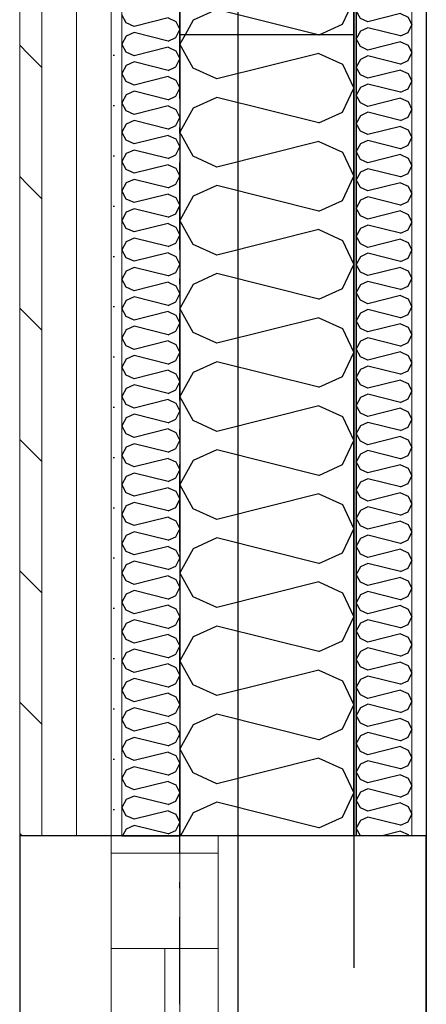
# Model space of a CAD drawing. Header units: millimetres. Extents: x -117798 to 93698, y -182207 to 252400.
# Tile 222 of 222: x -75356 to -75006, y -5797 to -4949. Entities that reach past the tile are written whole.
import ezdxf
from ezdxf.enums import TextEntityAlignment as Align

# ---------------------------------------------------------------- set-up
doc = ezdxf.new("R2010")
doc.units = ezdxf.units.MM
doc.header["$LTSCALE"] = 0.5
doc.header["$MEASUREMENT"] = 0
for name, pattern in [('Akselinje', [1500, 1000, -200, 100, -200]), ('Over snittplan', [260, 150, -50, 10, -50]), ('PLINE', [0])]:
    doc.linetypes.add(name, pattern=pattern)
for name, color, linetype in [('232- Ikke-bærende yttervegger', 7, 'Continuous'), ('232- Ikke-bærende yttervegger (Skravur)', 7, 'Continuous'), ('232- Ikke-bærende yttervegger (Skravur)(Nye konstruksjoner)', 7, 'Continuous'), ('232- Ikke-bærende yttervegger(Nye konstruksjoner)', 7, 'Continuous'), ('235- Utvendig kledning og overflate (Skravur)(Nye konstruksjoner)', 7, 'Continuous'), ('244- Vinduer_ dører_ foldevegger(Nye konstruksjoner)', 7, 'Continuous'), ('251- Frittbærende dekker', 7, 'Continuous'), ('261- Primærkonstruksjon (tak)', 7, 'Continuous'), ('82-- Modullinjer', 7, 'Continuous'), ('862- M___Nettoareal(Nye konstruksjoner)', 7, 'Continuous'), ('862- M___Nettoareal(Polylinje)(Nye konstruksjoner)', 7, 'Continuous'), ('862- M___Nettoareal(Tekst)(Nye konstruksjoner)', 7, 'Continuous')]:
    doc.layers.add(name, color=color, linetype=linetype)
for name, color, linetype, lineweight in [('234- Vinduer_ dører_ porter(Nye konstruksjoner)', 7, 'Continuous', 0), ('235- Utvendig kledning og overflate(Nye konstruksjoner)', 7, 'Continuous', 0), ('236- Innvendig kledning og overflate(Nye konstruksjoner)', 7, 'Continuous', 0)]:
    doc.layers.add(name, color=color, linetype=linetype, lineweight=lineweight)
doc.styles.add('GENERATED_STYLE_1', font='arial.ttf')
doc.styles.add('GENERATED_STYLE_4', font='arial.ttf')

# ---------------------------------------------------------------- blocks, each defined once
blk = doc.blocks.new('Ass. rektor_A-206_7', base_point=(-72363.5, -6335.76))
at = {"layer": '862- M___Nettoareal(Polylinje)(Nye konstruksjoner)', "linetype": 'PLINE', "flags": 128}
blk.add_lwpolyline([(-75005.66, -4916.93), (-75005.66, -7921.93), (-70943.16, -7921.93), (-70943.16, -4891.93), (-74818.16, -4891.93), (-74818.16, -4916.93)], close=True, dxfattribs=at)
at = {"layer": '862- M___Nettoareal(Tekst)(Nye konstruksjoner)', "style": 'GENERATED_STYLE_1'}
for tag, height, p in [('DUMMY_862', 150, (-71387.74, -5657.78)), ('ROOM_NAME', 150, (-71387.74, -6675.14)), ('DUMMY_861', 100, (-71544.88, -6274.89)), ('ROOM_NUMBER', 100, (-71544.88, -6663.71)), ('DUMMY_863', 100, (-71152.02, -6640.85))]:
    blk.add_attdef(tag, text='', height=height, rotation=90, dxfattribs=at).set_placement(p, align=Align.TOP_LEFT)
blk = doc.blocks.new('*X165')
at = {"layer": '232- Ikke-bærende yttervegger (Skravur)', "linetype": 'PLINE'}
for p, q in [((-75186.28, -4924.16), (-75202.17, -4916.93)), ((-75157.34, -4916.93), (-75186.28, -4924.16)), ((-75075.36, -4916.93), (-75068.16, -4932.13)), ((-75077.97, -4952.86), (-75068.16, -4932.13)), ((-75186.28, -4940.1), (-75206.6, -4949.35)), ((-75098.98, -4961.93), (-75186.28, -4940.1)), ((-75206.6, -4949.35), (-75213.61, -4961.93)), ((-75097.9, -4961.93), (-75077.97, -4952.86))]:
    blk.add_line(p, q, dxfattribs=at)
blk = doc.blocks.new('*X279')
at = {"layer": '235- Utvendig kledning og overflate (Skravur)(Nye konstruksjoner)', "linetype": 'PLINE'}
for p, q in [((-75264.3, -4951.69), (-75268.16, -4944.78)), ((-75257.53, -4954.77), (-75264.3, -4951.69)), ((-75228.2, -4947.44), (-75257.53, -4954.77)), ((-75228.2, -4947.44), (-75221.43, -4950.52)), ((-75221.43, -4950.52), (-75218.16, -4957.43)), ((-75257.53, -4960.08), (-75264.3, -4963.17)), ((-75228.2, -4967.42), (-75257.53, -4960.08)), ((-75221.43, -4964.33), (-75218.16, -4957.43)), ((-75264.3, -4963.17), (-75268.16, -4970.07)), ((-75228.2, -4967.42), (-75221.43, -4964.33)), ((-75264.3, -4976.98), (-75268.16, -4970.07)), ((-75257.53, -4980.06), (-75264.3, -4976.98)), ((-75228.2, -4972.73), (-75257.53, -4980.06)), ((-75228.2, -4972.73), (-75221.43, -4975.81)), ((-75221.43, -4975.81), (-75218.16, -4982.72)), ((-75257.53, -4985.38), (-75264.3, -4988.46)), ((-75228.2, -4992.71), (-75257.53, -4985.38)), ((-75221.43, -4989.63), (-75218.16, -4982.72)), ((-75264.3, -4988.46), (-75268.16, -4995.37)), ((-75228.2, -4992.71), (-75221.43, -4989.63)), ((-75264.3, -5002.27), (-75268.16, -4995.37)), ((-75257.53, -5005.36), (-75264.3, -5002.27)), ((-75228.2, -4998.02), (-75257.53, -5005.36)), ((-75228.2, -4998.02), (-75221.43, -5001.11)), ((-75221.43, -5001.11), (-75218.16, -5008.01)), ((-75257.53, -5010.67), (-75264.3, -5013.75)), ((-75228.2, -5018), (-75257.53, -5010.67)), ((-75221.43, -5014.92), (-75218.16, -5008.01)), ((-75264.3, -5013.75), (-75268.16, -5020.66)), ((-75228.2, -5018), (-75221.43, -5014.92)), ((-75264.3, -5027.57), (-75268.16, -5020.66)), ((-75257.53, -5030.65), (-75264.3, -5027.57)), ((-75228.2, -5023.32), (-75257.53, -5030.65)), ((-75228.2, -5023.32), (-75221.43, -5026.4)), ((-75221.43, -5026.4), (-75218.16, -5033.31)), ((-75257.53, -5035.96), (-75264.3, -5039.04)), ((-75228.2, -5043.29), (-75257.53, -5035.96)), ((-75221.43, -5040.21), (-75218.16, -5033.31)), ((-75264.3, -5039.04), (-75268.16, -5045.95)), ((-75264.3, -5052.86), (-75268.16, -5045.95)), ((-75228.2, -5043.29), (-75221.43, -5040.21)), ((-75257.53, -5055.94), (-75264.3, -5052.86)), ((-75228.2, -5048.61), (-75257.53, -5055.94)), ((-75228.2, -5048.61), (-75221.43, -5051.69)), ((-75221.43, -5051.69), (-75218.16, -5058.6)), ((-75257.53, -5061.26), (-75264.3, -5064.34)), ((-75228.2, -5068.59), (-75257.53, -5061.26)), ((-75221.43, -5065.51), (-75218.16, -5058.6)), ((-75264.3, -5064.34), (-75268.16, -5071.24)), ((-75264.3, -5078.15), (-75268.16, -5071.24)), ((-75228.2, -5068.59), (-75221.43, -5065.51)), ((-75257.53, -5081.23), (-75264.3, -5078.15)), ((-75228.2, -5073.9), (-75257.53, -5081.23)), ((-75228.2, -5073.9), (-75221.43, -5076.98)), ((-75221.43, -5076.98), (-75218.16, -5083.89)), ((-75257.53, -5086.55), (-75264.3, -5089.63)), ((-75228.2, -5093.88), (-75257.53, -5086.55)), ((-75221.43, -5090.8), (-75218.16, -5083.89)), ((-75264.3, -5089.63), (-75268.16, -5096.54)), ((-75264.3, -5103.45), (-75268.16, -5096.54)), ((-75228.2, -5093.88), (-75221.43, -5090.8)), ((-75257.53, -5106.53), (-75264.3, -5103.45)), ((-75228.2, -5099.19), (-75257.53, -5106.53)), ((-75228.2, -5099.19), (-75221.43, -5102.28)), ((-75221.43, -5102.28), (-75218.16, -5109.18)), ((-75257.53, -5111.84), (-75264.3, -5114.92)), ((-75228.2, -5119.17), (-75257.53, -5111.84)), ((-75221.43, -5116.09), (-75218.16, -5109.18)), ((-75264.3, -5114.92), (-75268.16, -5121.83)), ((-75264.3, -5128.74), (-75268.16, -5121.83)), ((-75228.2, -5119.17), (-75221.43, -5116.09)), ((-75257.53, -5131.82), (-75264.3, -5128.74)), ((-75228.2, -5124.49), (-75257.53, -5131.82)), ((-75228.2, -5124.49), (-75221.43, -5127.57)), ((-75221.43, -5127.57), (-75218.16, -5134.48)), ((-75257.53, -5137.13), (-75264.3, -5140.22)), ((-75228.2, -5144.47), (-75257.53, -5137.13)), ((-75221.43, -5141.38), (-75218.16, -5134.48)), ((-75264.3, -5140.22), (-75268.16, -5147.12)), ((-75264.3, -5154.03), (-75268.16, -5147.12)), ((-75228.2, -5144.47), (-75221.43, -5141.38)), ((-75257.53, -5157.11), (-75264.3, -5154.03)), ((-75228.2, -5149.78), (-75257.53, -5157.11)), ((-75228.2, -5149.78), (-75221.43, -5152.86)), ((-75221.43, -5152.86), (-75218.16, -5159.77)), ((-75257.53, -5162.43), (-75264.3, -5165.51)), ((-75228.2, -5169.76), (-75257.53, -5162.43)), ((-75221.43, -5166.68), (-75218.16, -5159.77)), ((-75264.3, -5165.51), (-75268.16, -5172.42)), ((-75264.3, -5179.32), (-75268.16, -5172.42)), ((-75228.2, -5169.76), (-75221.43, -5166.68)), ((-75257.53, -5182.41), (-75264.3, -5179.32)), ((-75228.2, -5175.07), (-75257.53, -5182.41)), ((-75228.2, -5175.07), (-75221.43, -5178.16)), ((-75221.43, -5178.16), (-75218.16, -5185.06)), ((-75257.53, -5187.72), (-75264.3, -5190.8)), ((-75228.2, -5195.05), (-75257.53, -5187.72)), ((-75221.43, -5191.97), (-75218.16, -5185.06)), ((-75264.3, -5190.8), (-75268.16, -5197.71)), ((-75264.3, -5204.62), (-75268.16, -5197.71)), ((-75228.2, -5195.05), (-75221.43, -5191.97)), ((-75257.53, -5207.7), (-75264.3, -5204.62)), ((-75228.2, -5200.37), (-75257.53, -5207.7)), ((-75228.2, -5200.37), (-75221.43, -5203.45)), ((-75221.43, -5203.45), (-75218.16, -5210.36)), ((-75257.53, -5213.01), (-75264.3, -5216.1)), ((-75228.2, -5220.35), (-75257.53, -5213.01)), ((-75221.43, -5217.26), (-75218.16, -5210.36)), ((-75264.3, -5216.1), (-75268.16, -5223)), ((-75264.3, -5229.91), (-75268.16, -5223)), ((-75228.2, -5220.35), (-75221.43, -5217.26)), ((-75257.53, -5232.99), (-75264.3, -5229.91)), ((-75228.2, -5225.66), (-75257.53, -5232.99)), ((-75228.2, -5225.66), (-75221.43, -5228.74)), ((-75221.43, -5228.74), (-75218.16, -5235.65)), ((-75257.53, -5238.31), (-75264.3, -5241.39)), ((-75228.2, -5245.64), (-75257.53, -5238.31)), ((-75221.43, -5242.56), (-75218.16, -5235.65)), ((-75264.3, -5241.39), (-75268.16, -5248.3)), ((-75264.3, -5255.2), (-75268.16, -5248.3)), ((-75228.2, -5245.64), (-75221.43, -5242.56)), ((-75257.53, -5258.29), (-75264.3, -5255.2)), ((-75228.2, -5250.95), (-75257.53, -5258.29)), ((-75228.2, -5250.95), (-75221.43, -5254.04)), ((-75221.43, -5254.04), (-75218.16, -5260.94)), ((-75257.53, -5263.6), (-75264.3, -5266.68)), ((-75228.2, -5270.93), (-75257.53, -5263.6)), ((-75221.43, -5267.85), (-75218.16, -5260.94)), ((-75264.3, -5266.68), (-75268.16, -5273.59)), ((-75264.3, -5280.5), (-75268.16, -5273.59)), ((-75228.2, -5270.93), (-75221.43, -5267.85)), ((-75257.53, -5283.58), (-75264.3, -5280.5)), ((-75228.2, -5276.25), (-75257.53, -5283.58)), ((-75228.2, -5276.25), (-75221.43, -5279.33)), ((-75221.43, -5279.33), (-75218.16, -5286.24)), ((-75257.53, -5288.89), (-75264.3, -5291.97)), ((-75228.2, -5296.22), (-75257.53, -5288.89)), ((-75221.43, -5293.14), (-75218.16, -5286.24)), ((-75264.3, -5291.97), (-75268.16, -5298.88)), ((-75264.3, -5305.79), (-75268.16, -5298.88)), ((-75228.2, -5296.22), (-75221.43, -5293.14)), ((-75257.53, -5308.87), (-75264.3, -5305.79)), ((-75228.2, -5301.54), (-75257.53, -5308.87)), ((-75228.2, -5301.54), (-75221.43, -5304.62)), ((-75221.43, -5304.62), (-75218.16, -5311.53)), ((-75264.3, -5317.27), (-75268.16, -5324.17)), ((-75257.53, -5314.19), (-75264.3, -5317.27)), ((-75228.2, -5321.52), (-75257.53, -5314.19)), ((-75221.43, -5318.44), (-75218.16, -5311.53)), ((-75264.3, -5331.08), (-75268.16, -5324.17)), ((-75228.2, -5321.52), (-75221.43, -5318.44)), ((-75257.53, -5334.16), (-75264.3, -5331.08)), ((-75228.2, -5326.83), (-75257.53, -5334.16)), ((-75228.2, -5326.83), (-75221.43, -5329.91)), ((-75221.43, -5329.91), (-75218.16, -5336.82)), ((-75264.3, -5342.56), (-75268.16, -5349.47)), ((-75257.53, -5339.48), (-75264.3, -5342.56)), ((-75228.2, -5346.81), (-75257.53, -5339.48)), ((-75221.43, -5343.73), (-75218.16, -5336.82)), ((-75264.3, -5356.38), (-75268.16, -5349.47)), ((-75228.2, -5346.81), (-75221.43, -5343.73)), ((-75257.53, -5359.46), (-75264.3, -5356.38)), ((-75228.2, -5352.12), (-75257.53, -5359.46)), ((-75228.2, -5352.12), (-75221.43, -5355.21)), ((-75221.43, -5355.21), (-75218.16, -5362.11)), ((-75264.3, -5367.85), (-75268.16, -5374.76)), ((-75257.53, -5364.77), (-75264.3, -5367.85)), ((-75228.2, -5372.1), (-75257.53, -5364.77)), ((-75221.43, -5369.02), (-75218.16, -5362.11)), ((-75264.3, -5381.67), (-75268.16, -5374.76)), ((-75228.2, -5372.1), (-75221.43, -5369.02)), ((-75257.53, -5384.75), (-75264.3, -5381.67)), ((-75228.2, -5377.42), (-75257.53, -5384.75)), ((-75228.2, -5377.42), (-75221.43, -5380.5)), ((-75221.43, -5380.5), (-75218.16, -5387.41)), ((-75264.3, -5393.15), (-75268.16, -5400.05)), ((-75257.53, -5390.06), (-75264.3, -5393.15)), ((-75228.2, -5397.4), (-75257.53, -5390.06)), ((-75221.43, -5394.31), (-75218.16, -5387.41)), ((-75264.3, -5406.96), (-75268.16, -5400.05)), ((-75228.2, -5397.4), (-75221.43, -5394.31)), ((-75257.53, -5410.04), (-75264.3, -5406.96)), ((-75228.2, -5402.71), (-75257.53, -5410.04)), ((-75228.2, -5402.71), (-75221.43, -5405.79)), ((-75221.43, -5405.79), (-75218.16, -5412.7)), ((-75264.3, -5418.44), (-75268.16, -5425.35)), ((-75257.53, -5415.36), (-75264.3, -5418.44)), ((-75228.2, -5422.69), (-75257.53, -5415.36)), ((-75221.43, -5419.61), (-75218.16, -5412.7)), ((-75264.3, -5432.25), (-75268.16, -5425.35)), ((-75228.2, -5422.69), (-75221.43, -5419.61)), ((-75257.53, -5435.34), (-75264.3, -5432.25)), ((-75228.2, -5428), (-75257.53, -5435.34)), ((-75228.2, -5428), (-75221.43, -5431.09)), ((-75221.43, -5431.09), (-75218.16, -5437.99)), ((-75264.3, -5443.73), (-75268.16, -5450.64)), ((-75257.53, -5440.65), (-75264.3, -5443.73)), ((-75228.2, -5447.98), (-75257.53, -5440.65)), ((-75221.43, -5444.9), (-75218.16, -5437.99)), ((-75264.3, -5457.55), (-75268.16, -5450.64)), ((-75228.2, -5447.98), (-75221.43, -5444.9)), ((-75257.53, -5460.63), (-75264.3, -5457.55)), ((-75228.2, -5453.3), (-75257.53, -5460.63)), ((-75228.2, -5453.3), (-75221.43, -5456.38)), ((-75221.43, -5456.38), (-75218.16, -5463.29)), ((-75264.3, -5469.03), (-75268.16, -5475.93)), ((-75257.53, -5465.94), (-75264.3, -5469.03)), ((-75228.2, -5473.28), (-75257.53, -5465.94)), ((-75221.43, -5470.19), (-75218.16, -5463.29)), ((-75264.3, -5482.84), (-75268.16, -5475.93)), ((-75228.2, -5473.28), (-75221.43, -5470.19)), ((-75257.53, -5485.92), (-75264.3, -5482.84)), ((-75228.2, -5478.59), (-75257.53, -5485.92)), ((-75228.2, -5478.59), (-75221.43, -5481.67)), ((-75221.43, -5481.67), (-75218.16, -5488.58)), ((-75264.3, -5494.32), (-75268.16, -5501.23)), ((-75257.53, -5491.24), (-75264.3, -5494.32)), ((-75228.2, -5498.57), (-75257.53, -5491.24)), ((-75221.43, -5495.49), (-75218.16, -5488.58)), ((-75264.3, -5508.13), (-75268.16, -5501.23)), ((-75228.2, -5503.88), (-75257.53, -5511.22)), ((-75228.2, -5498.57), (-75221.43, -5495.49)), ((-75228.2, -5503.88), (-75221.43, -5506.97)), ((-75257.53, -5511.22), (-75264.3, -5508.13)), ((-75221.43, -5506.97), (-75218.16, -5513.87)), ((-75264.3, -5519.61), (-75268.16, -5526.52)), ((-75257.53, -5516.53), (-75264.3, -5519.61)), ((-75228.2, -5523.86), (-75257.53, -5516.53)), ((-75228.2, -5523.86), (-75221.43, -5520.78)), ((-75221.43, -5520.78), (-75218.16, -5513.87)), ((-75264.3, -5533.43), (-75268.16, -5526.52)), ((-75228.2, -5529.18), (-75257.53, -5536.51)), ((-75228.2, -5529.18), (-75221.43, -5532.26)), ((-75257.53, -5536.51), (-75264.3, -5533.43)), ((-75221.43, -5532.26), (-75218.16, -5539.17)), ((-75264.3, -5544.9), (-75268.16, -5551.81)), ((-75257.53, -5541.82), (-75264.3, -5544.9)), ((-75228.2, -5549.15), (-75257.53, -5541.82)), ((-75228.2, -5549.15), (-75221.43, -5546.07)), ((-75221.43, -5546.07), (-75218.16, -5539.17)), ((-75264.3, -5558.72), (-75268.16, -5551.81)), ((-75228.2, -5554.47), (-75257.53, -5561.8)), ((-75228.2, -5554.47), (-75221.43, -5557.55)), ((-75257.53, -5561.8), (-75264.3, -5558.72)), ((-75221.43, -5557.55), (-75218.16, -5564.46)), ((-75264.3, -5570.2), (-75268.16, -5577.1)), ((-75257.53, -5567.12), (-75264.3, -5570.2)), ((-75228.2, -5574.45), (-75257.53, -5567.12)), ((-75228.2, -5574.45), (-75221.43, -5571.37)), ((-75221.43, -5571.37), (-75218.16, -5564.46)), ((-75264.3, -5584.01), (-75268.16, -5577.1)), ((-75228.2, -5579.76), (-75257.53, -5587.09)), ((-75228.2, -5579.76), (-75221.43, -5582.84)), ((-75257.53, -5587.09), (-75264.3, -5584.01)), ((-75221.43, -5582.84), (-75218.16, -5589.75)), ((-75264.3, -5595.49), (-75268.16, -5602.4)), ((-75257.53, -5592.41), (-75264.3, -5595.49)), ((-75228.2, -5599.74), (-75257.53, -5592.41)), ((-75228.2, -5599.74), (-75221.43, -5596.66)), ((-75221.43, -5596.66), (-75218.16, -5589.75)), ((-75264.3, -5609.3), (-75268.16, -5602.4)), ((-75228.2, -5605.05), (-75257.53, -5612.39)), ((-75228.2, -5605.05), (-75221.43, -5608.14)), ((-75257.53, -5612.39), (-75264.3, -5609.3)), ((-75221.43, -5608.14), (-75218.16, -5615.04)), ((-75264.3, -5620.78), (-75268.16, -5627.69)), ((-75257.53, -5617.7), (-75264.3, -5620.78)), ((-75228.2, -5625.03), (-75257.53, -5617.7)), ((-75228.2, -5625.03), (-75221.43, -5621.95)), ((-75221.43, -5621.95), (-75218.16, -5615.04)), ((-75264.3, -5634.6), (-75268.16, -5627.69)), ((-75228.2, -5630.35), (-75257.53, -5637.68)), ((-75228.2, -5630.35), (-75221.43, -5633.43)), ((-75257.53, -5637.68), (-75264.3, -5634.6)), ((-75221.43, -5633.43), (-75218.16, -5640.34)), ((-75264.3, -5646.08), (-75267.57, -5651.93)), ((-75257.53, -5642.99), (-75264.3, -5646.08)), ((-75228.2, -5650.33), (-75257.53, -5642.99)), ((-75228.2, -5650.33), (-75221.43, -5647.24)), ((-75221.43, -5647.24), (-75218.16, -5640.34))]:
    blk.add_line(p, q, dxfattribs=at)
blk = doc.blocks.new('Vindu to-fags[22]')
at = {"layer": '234- Vinduer_ dører_ porter(Nye konstruksjoner)', "linetype": 'PLINE'}
for p, q in [((-75356.16, -7171.93), (-75356.16, -5651.93)), ((-75277.16, -5666.93), (-75277.16, -5651.93)), ((-75218.16, -7171.93), (-75218.16, -5651.93)), ((-75185.16, -5651.93), (-75185.16, -5666.93)), ((-75277.16, -5748.93), (-75277.16, -5666.93)), ((-75185.16, -5666.93), (-75277.16, -5666.93)), ((-75185.16, -5666.93), (-75185.16, -5748.93)), ((-75185.16, -5748.93), (-75277.16, -5748.93)), ((-75277.16, -6202.93), (-75277.16, -5748.93)), ((-75231.16, -6202.93), (-75231.16, -5748.93)), ((-75185.16, -5748.93), (-75185.16, -6202.93))]:
    blk.add_line(p, q, dxfattribs=at)
at = {"layer": '235- Utvendig kledning og overflate(Nye konstruksjoner)', "linetype": 'PLINE'}
for p, q in [((-75356.16, -5651.93), (-75356.16, -5644.93)), ((-75356.16, -5651.93), (-75356.16, -5644.93)), ((-75356.16, -5651.93), (-75337.16, -5651.93)), ((-75356.16, -5651.93), (-75337.16, -5651.93)), ((-75356.16, -5651.93), (-75337.16, -5651.93)), ((-75337.16, -5651.93), (-75307.16, -5651.93)), ((-75337.16, -5651.93), (-75307.16, -5651.93)), ((-75337.16, -5651.93), (-75307.16, -5651.93)), ((-75307.16, -5651.93), (-75277.16, -5651.93)), ((-75307.16, -5651.93), (-75277.16, -5651.93)), ((-75307.16, -5651.93), (-75277.16, -5651.93)), ((-75277.16, -5651.93), (-75268.16, -5651.93)), ((-75277.16, -5651.93), (-75268.16, -5651.93))]:
    blk.add_line(p, q, dxfattribs=at)
at = {"layer": '244- Vinduer_ dører_ foldevegger(Nye konstruksjoner)', "linetype": 'PLINE'}
blk.add_line((-75268.16, -5651.93), (-75218.16, -5651.93), dxfattribs=at)
blk.add_line((-75268.16, -5651.93), (-75218.16, -5651.93), dxfattribs=at)
blk = doc.blocks.new('*X476')
at = {"layer": '232- Ikke-bærende yttervegger (Skravur)(Nye konstruksjoner)', "linetype": 'PLINE'}
for p, q in [((-75066.14, -4916.93), (-75066.16, -4916.96)), ((-75062.46, -4923.59), (-75066.16, -4916.96)), ((-75055.96, -4926.55), (-75062.46, -4923.59)), ((-75027.8, -4919.51), (-75055.96, -4926.55)), ((-75027.8, -4919.51), (-75021.3, -4922.47)), ((-75021.3, -4922.47), (-75018.16, -4929.1)), ((-75062.46, -4934.61), (-75066.16, -4941.24)), ((-75055.96, -4931.65), (-75062.46, -4934.61)), ((-75027.8, -4938.69), (-75055.96, -4931.65)), ((-75021.3, -4935.73), (-75018.16, -4929.1)), ((-75062.46, -4947.87), (-75066.16, -4941.24)), ((-75027.8, -4943.79), (-75055.96, -4950.83)), ((-75027.8, -4938.69), (-75021.3, -4935.73)), ((-75027.8, -4943.79), (-75021.3, -4946.75)), ((-75055.96, -4950.83), (-75062.46, -4947.87)), ((-75021.3, -4946.75), (-75018.16, -4953.38)), ((-75062.46, -4958.89), (-75066.16, -4965.52)), ((-75055.96, -4955.93), (-75062.46, -4958.89)), ((-75027.8, -4962.97), (-75055.96, -4955.93)), ((-75027.8, -4962.97), (-75021.3, -4960.01)), ((-75021.3, -4960.01), (-75018.16, -4953.38)), ((-75062.46, -4972.15), (-75066.16, -4965.52)), ((-75027.8, -4968.07), (-75055.96, -4975.11)), ((-75027.8, -4968.07), (-75021.3, -4971.03)), ((-75055.96, -4975.11), (-75062.46, -4972.15)), ((-75021.3, -4971.03), (-75018.16, -4977.66)), ((-75021.3, -4984.29), (-75018.16, -4977.66)), ((-75062.46, -4983.17), (-75066.16, -4989.8)), ((-75055.96, -4980.21), (-75062.46, -4983.17)), ((-75027.8, -4987.25), (-75055.96, -4980.21)), ((-75027.8, -4987.25), (-75021.3, -4984.29)), ((-75062.46, -4996.43), (-75066.16, -4989.8)), ((-75027.8, -4992.35), (-75055.96, -4999.39)), ((-75027.8, -4992.35), (-75021.3, -4995.31)), ((-75055.96, -4999.39), (-75062.46, -4996.43)), ((-75021.3, -4995.31), (-75018.16, -5001.94)), ((-75021.3, -5008.57), (-75018.16, -5001.94)), ((-75062.46, -5007.45), (-75066.16, -5014.08)), ((-75055.96, -5004.49), (-75062.46, -5007.45)), ((-75027.8, -5011.53), (-75055.96, -5004.49)), ((-75027.8, -5011.53), (-75021.3, -5008.57)), ((-75062.46, -5020.71), (-75066.16, -5014.08)), ((-75027.8, -5016.63), (-75055.96, -5023.67)), ((-75027.8, -5016.63), (-75021.3, -5019.59)), ((-75021.3, -5019.59), (-75018.16, -5026.22)), ((-75055.96, -5023.67), (-75062.46, -5020.71)), ((-75055.96, -5028.77), (-75062.46, -5031.73)), ((-75027.8, -5035.81), (-75055.96, -5028.77)), ((-75021.3, -5032.85), (-75018.16, -5026.22)), ((-75062.46, -5031.73), (-75066.16, -5038.36)), ((-75027.8, -5035.81), (-75021.3, -5032.85)), ((-75062.46, -5044.99), (-75066.16, -5038.36)), ((-75055.96, -5047.95), (-75062.46, -5044.99)), ((-75027.8, -5040.91), (-75055.96, -5047.95)), ((-75027.8, -5040.91), (-75021.3, -5043.87)), ((-75021.3, -5043.87), (-75018.16, -5050.5)), ((-75055.96, -5053.06), (-75062.46, -5056.01)), ((-75027.8, -5060.09), (-75055.96, -5053.06)), ((-75021.3, -5057.14), (-75018.16, -5050.5)), ((-75062.46, -5056.01), (-75066.16, -5062.65)), ((-75062.46, -5069.28), (-75066.16, -5062.65)), ((-75027.8, -5060.09), (-75021.3, -5057.14)), ((-75055.96, -5072.24), (-75062.46, -5069.28)), ((-75027.8, -5065.2), (-75055.96, -5072.24)), ((-75027.8, -5065.2), (-75021.3, -5068.15)), ((-75021.3, -5068.15), (-75018.16, -5074.79)), ((-75055.96, -5077.34), (-75062.46, -5080.3)), ((-75027.8, -5084.38), (-75055.96, -5077.34)), ((-75021.3, -5081.42), (-75018.16, -5074.79)), ((-75062.46, -5080.3), (-75066.16, -5086.93)), ((-75062.46, -5093.56), (-75066.16, -5086.93)), ((-75027.8, -5084.38), (-75021.3, -5081.42)), ((-75055.96, -5096.52), (-75062.46, -5093.56)), ((-75027.8, -5089.48), (-75055.96, -5096.52)), ((-75027.8, -5089.48), (-75021.3, -5092.44)), ((-75021.3, -5092.44), (-75018.16, -5099.07)), ((-75062.46, -5104.58), (-75066.16, -5111.21)), ((-75055.96, -5101.62), (-75062.46, -5104.58)), ((-75027.8, -5108.66), (-75055.96, -5101.62)), ((-75021.3, -5105.7), (-75018.16, -5099.07)), ((-75062.46, -5117.84), (-75066.16, -5111.21)), ((-75027.8, -5113.76), (-75055.96, -5120.8)), ((-75027.8, -5108.66), (-75021.3, -5105.7)), ((-75027.8, -5113.76), (-75021.3, -5116.72)), ((-75055.96, -5120.8), (-75062.46, -5117.84)), ((-75021.3, -5116.72), (-75018.16, -5123.35)), ((-75062.46, -5128.86), (-75066.16, -5135.49)), ((-75055.96, -5125.9), (-75062.46, -5128.86)), ((-75027.8, -5132.94), (-75055.96, -5125.9)), ((-75027.8, -5132.94), (-75021.3, -5129.98)), ((-75021.3, -5129.98), (-75018.16, -5123.35)), ((-75062.46, -5142.12), (-75066.16, -5135.49)), ((-75027.8, -5138.04), (-75055.96, -5145.08)), ((-75027.8, -5138.04), (-75021.3, -5141)), ((-75055.96, -5145.08), (-75062.46, -5142.12)), ((-75021.3, -5141), (-75018.16, -5147.63)), ((-75021.3, -5154.26), (-75018.16, -5147.63)), ((-75062.46, -5153.14), (-75066.16, -5159.77)), ((-75055.96, -5150.18), (-75062.46, -5153.14)), ((-75027.8, -5157.22), (-75055.96, -5150.18)), ((-75027.8, -5157.22), (-75021.3, -5154.26)), ((-75062.46, -5166.4), (-75066.16, -5159.77)), ((-75027.8, -5162.32), (-75055.96, -5169.36)), ((-75027.8, -5162.32), (-75021.3, -5165.28)), ((-75055.96, -5169.36), (-75062.46, -5166.4)), ((-75021.3, -5165.28), (-75018.16, -5171.91)), ((-75021.3, -5178.54), (-75018.16, -5171.91)), ((-75062.46, -5177.42), (-75066.16, -5184.05)), ((-75055.96, -5174.46), (-75062.46, -5177.42)), ((-75027.8, -5181.5), (-75055.96, -5174.46)), ((-75027.8, -5181.5), (-75021.3, -5178.54)), ((-75062.46, -5190.68), (-75066.16, -5184.05)), ((-75027.8, -5186.6), (-75055.96, -5193.64)), ((-75027.8, -5186.6), (-75021.3, -5189.56)), ((-75021.3, -5189.56), (-75018.16, -5196.19)), ((-75055.96, -5193.64), (-75062.46, -5190.68)), ((-75021.3, -5202.82), (-75018.16, -5196.19)), ((-75062.46, -5201.7), (-75066.16, -5208.33)), ((-75055.96, -5198.74), (-75062.46, -5201.7)), ((-75027.8, -5205.78), (-75055.96, -5198.74)), ((-75027.8, -5205.78), (-75021.3, -5202.82)), ((-75062.46, -5214.96), (-75066.16, -5208.33)), ((-75055.96, -5217.92), (-75062.46, -5214.96)), ((-75027.8, -5210.88), (-75055.96, -5217.92)), ((-75027.8, -5210.88), (-75021.3, -5213.84)), ((-75021.3, -5213.84), (-75018.16, -5220.47)), ((-75055.96, -5223.02), (-75062.46, -5225.98)), ((-75027.8, -5230.06), (-75055.96, -5223.02)), ((-75021.3, -5227.1), (-75018.16, -5220.47)), ((-75062.46, -5225.98), (-75066.16, -5232.61)), ((-75027.8, -5230.06), (-75021.3, -5227.1)), ((-75062.46, -5239.25), (-75066.16, -5232.61)), ((-75055.96, -5242.2), (-75062.46, -5239.25)), ((-75027.8, -5235.16), (-75055.96, -5242.2)), ((-75027.8, -5235.16), (-75021.3, -5238.12)), ((-75021.3, -5238.12), (-75018.16, -5244.75)), ((-75055.96, -5247.31), (-75062.46, -5250.26)), ((-75027.8, -5254.34), (-75055.96, -5247.31)), ((-75021.3, -5251.39), (-75018.16, -5244.75)), ((-75062.46, -5250.26), (-75066.16, -5256.9)), ((-75062.46, -5263.53), (-75066.16, -5256.9)), ((-75027.8, -5254.34), (-75021.3, -5251.39)), ((-75055.96, -5266.49), (-75062.46, -5263.53)), ((-75027.8, -5259.45), (-75055.96, -5266.49)), ((-75027.8, -5259.45), (-75021.3, -5262.41)), ((-75021.3, -5262.41), (-75018.16, -5269.04)), ((-75062.46, -5274.55), (-75066.16, -5281.18)), ((-75055.96, -5271.59), (-75062.46, -5274.55)), ((-75027.8, -5278.63), (-75055.96, -5271.59)), ((-75021.3, -5275.67), (-75018.16, -5269.04)), ((-75062.46, -5287.81), (-75066.16, -5281.18)), ((-75027.8, -5278.63), (-75021.3, -5275.67)), ((-75055.96, -5290.77), (-75062.46, -5287.81)), ((-75027.8, -5283.73), (-75055.96, -5290.77)), ((-75027.8, -5283.73), (-75021.3, -5286.69)), ((-75021.3, -5286.69), (-75018.16, -5293.32)), ((-75062.46, -5298.83), (-75066.16, -5305.46)), ((-75055.96, -5295.87), (-75062.46, -5298.83)), ((-75027.8, -5302.91), (-75055.96, -5295.87)), ((-75027.8, -5302.91), (-75021.3, -5299.95)), ((-75021.3, -5299.95), (-75018.16, -5293.32)), ((-75062.46, -5312.09), (-75066.16, -5305.46)), ((-75027.8, -5308.01), (-75055.96, -5315.05)), ((-75027.8, -5308.01), (-75021.3, -5310.97)), ((-75055.96, -5315.05), (-75062.46, -5312.09)), ((-75021.3, -5310.97), (-75018.16, -5317.6)), ((-75062.46, -5323.11), (-75066.16, -5329.74)), ((-75055.96, -5320.15), (-75062.46, -5323.11)), ((-75027.8, -5327.19), (-75055.96, -5320.15)), ((-75027.8, -5327.19), (-75021.3, -5324.23)), ((-75021.3, -5324.23), (-75018.16, -5317.6)), ((-75062.46, -5336.37), (-75066.16, -5329.74)), ((-75027.8, -5332.29), (-75055.96, -5339.33)), ((-75027.8, -5332.29), (-75021.3, -5335.25)), ((-75055.96, -5339.33), (-75062.46, -5336.37)), ((-75021.3, -5335.25), (-75018.16, -5341.88)), ((-75021.3, -5348.51), (-75018.16, -5341.88)), ((-75062.46, -5347.39), (-75066.16, -5354.02)), ((-75055.96, -5344.43), (-75062.46, -5347.39)), ((-75027.8, -5351.47), (-75055.96, -5344.43)), ((-75027.8, -5351.47), (-75021.3, -5348.51)), ((-75062.46, -5360.65), (-75066.16, -5354.02)), ((-75027.8, -5356.57), (-75055.96, -5363.61)), ((-75027.8, -5356.57), (-75021.3, -5359.53)), ((-75021.3, -5359.53), (-75018.16, -5366.16)), ((-75055.96, -5363.61), (-75062.46, -5360.65)), ((-75021.3, -5372.79), (-75018.16, -5366.16)), ((-75062.46, -5371.67), (-75066.16, -5378.3)), ((-75055.96, -5368.71), (-75062.46, -5371.67)), ((-75027.8, -5375.75), (-75055.96, -5368.71)), ((-75027.8, -5375.75), (-75021.3, -5372.79)), ((-75062.46, -5384.93), (-75066.16, -5378.3)), ((-75055.96, -5387.89), (-75062.46, -5384.93)), ((-75027.8, -5380.85), (-75055.96, -5387.89)), ((-75027.8, -5380.85), (-75021.3, -5383.81)), ((-75021.3, -5383.81), (-75018.16, -5390.44)), ((-75055.96, -5392.99), (-75062.46, -5395.95)), ((-75027.8, -5400.03), (-75055.96, -5392.99)), ((-75021.3, -5397.07), (-75018.16, -5390.44)), ((-75062.46, -5395.95), (-75066.16, -5402.58)), ((-75027.8, -5400.03), (-75021.3, -5397.07)), ((-75062.46, -5409.21), (-75066.16, -5402.58)), ((-75055.96, -5412.17), (-75062.46, -5409.21)), ((-75027.8, -5405.13), (-75055.96, -5412.17)), ((-75027.8, -5405.13), (-75021.3, -5408.09)), ((-75021.3, -5408.09), (-75018.16, -5414.72)), ((-75055.96, -5417.27), (-75062.46, -5420.23)), ((-75027.8, -5424.31), (-75055.96, -5417.27)), ((-75021.3, -5421.35), (-75018.16, -5414.72)), ((-75062.46, -5420.23), (-75066.16, -5426.86)), ((-75062.46, -5433.5), (-75066.16, -5426.86)), ((-75027.8, -5424.31), (-75021.3, -5421.35)), ((-75055.96, -5436.45), (-75062.46, -5433.5)), ((-75027.8, -5429.42), (-75055.96, -5436.45)), ((-75027.8, -5429.42), (-75021.3, -5432.37)), ((-75021.3, -5432.37), (-75018.16, -5439.01)), ((-75062.46, -5444.51), (-75066.16, -5451.15)), ((-75055.96, -5441.56), (-75062.46, -5444.51)), ((-75027.8, -5448.59), (-75055.96, -5441.56)), ((-75021.3, -5445.64), (-75018.16, -5439.01)), ((-75062.46, -5457.78), (-75066.16, -5451.15)), ((-75027.8, -5448.59), (-75021.3, -5445.64)), ((-75055.96, -5460.74), (-75062.46, -5457.78)), ((-75027.8, -5453.7), (-75055.96, -5460.74)), ((-75027.8, -5453.7), (-75021.3, -5456.66)), ((-75021.3, -5456.66), (-75018.16, -5463.29)), ((-75062.46, -5468.8), (-75066.16, -5475.43)), ((-75055.96, -5465.84), (-75062.46, -5468.8)), ((-75027.8, -5472.88), (-75055.96, -5465.84)), ((-75027.8, -5472.88), (-75021.3, -5469.92)), ((-75021.3, -5469.92), (-75018.16, -5463.29)), ((-75062.46, -5482.06), (-75066.16, -5475.43)), ((-75027.8, -5477.98), (-75055.96, -5485.02)), ((-75027.8, -5477.98), (-75021.3, -5480.94)), ((-75055.96, -5485.02), (-75062.46, -5482.06)), ((-75021.3, -5480.94), (-75018.16, -5487.57)), ((-75062.46, -5493.08), (-75066.16, -5499.71)), ((-75055.96, -5490.12), (-75062.46, -5493.08)), ((-75027.8, -5497.16), (-75055.96, -5490.12)), ((-75027.8, -5497.16), (-75021.3, -5494.2)), ((-75021.3, -5494.2), (-75018.16, -5487.57)), ((-75062.46, -5506.34), (-75066.16, -5499.71)), ((-75027.8, -5502.26), (-75055.96, -5509.3)), ((-75027.8, -5502.26), (-75021.3, -5505.22)), ((-75055.96, -5509.3), (-75062.46, -5506.34)), ((-75021.3, -5505.22), (-75018.16, -5511.85)), ((-75021.3, -5518.48), (-75018.16, -5511.85)), ((-75062.46, -5517.36), (-75066.16, -5523.99)), ((-75055.96, -5514.4), (-75062.46, -5517.36)), ((-75027.8, -5521.44), (-75055.96, -5514.4)), ((-75027.8, -5521.44), (-75021.3, -5518.48)), ((-75062.46, -5530.62), (-75066.16, -5523.99)), ((-75027.8, -5526.54), (-75055.96, -5533.58)), ((-75027.8, -5526.54), (-75021.3, -5529.5)), ((-75055.96, -5533.58), (-75062.46, -5530.62)), ((-75021.3, -5529.5), (-75018.16, -5536.13)), ((-75021.3, -5542.76), (-75018.16, -5536.13)), ((-75062.46, -5541.64), (-75066.16, -5548.27)), ((-75055.96, -5538.68), (-75062.46, -5541.64)), ((-75027.8, -5545.72), (-75055.96, -5538.68)), ((-75027.8, -5545.72), (-75021.3, -5542.76)), ((-75062.46, -5554.9), (-75066.16, -5548.27)), ((-75027.8, -5550.82), (-75055.96, -5557.86)), ((-75027.8, -5550.82), (-75021.3, -5553.78)), ((-75021.3, -5553.78), (-75018.16, -5560.41)), ((-75055.96, -5557.86), (-75062.46, -5554.9)), ((-75055.96, -5562.96), (-75062.46, -5565.92)), ((-75027.8, -5570), (-75055.96, -5562.96)), ((-75021.3, -5567.04), (-75018.16, -5560.41)), ((-75062.46, -5565.92), (-75066.16, -5572.55)), ((-75027.8, -5570), (-75021.3, -5567.04)), ((-75062.46, -5579.18), (-75066.16, -5572.55)), ((-75055.96, -5582.14), (-75062.46, -5579.18)), ((-75027.8, -5575.1), (-75055.96, -5582.14)), ((-75027.8, -5575.1), (-75021.3, -5578.06)), ((-75021.3, -5578.06), (-75018.16, -5584.69)), ((-75055.96, -5587.24), (-75062.46, -5590.2)), ((-75027.8, -5594.28), (-75055.96, -5587.24)), ((-75021.3, -5591.32), (-75018.16, -5584.69)), ((-75062.46, -5590.2), (-75066.16, -5596.83)), ((-75062.46, -5603.46), (-75066.16, -5596.83)), ((-75027.8, -5594.28), (-75021.3, -5591.32)), ((-75055.96, -5606.42), (-75062.46, -5603.46)), ((-75027.8, -5599.38), (-75055.96, -5606.42)), ((-75027.8, -5599.38), (-75021.3, -5602.34)), ((-75021.3, -5602.34), (-75018.16, -5608.97)), ((-75055.96, -5611.52), (-75062.46, -5614.48)), ((-75027.8, -5618.56), (-75055.96, -5611.52)), ((-75021.3, -5615.6), (-75018.16, -5608.97)), ((-75062.46, -5614.48), (-75066.16, -5621.11)), ((-75062.46, -5627.75), (-75066.16, -5621.11)), ((-75027.8, -5618.56), (-75021.3, -5615.6)), ((-75055.96, -5630.7), (-75062.46, -5627.75)), ((-75027.8, -5623.67), (-75055.96, -5630.7)), ((-75027.8, -5623.67), (-75021.3, -5626.62)), ((-75021.3, -5626.62), (-75018.16, -5633.26)), ((-75062.46, -5638.76), (-75066.16, -5645.4)), ((-75055.96, -5635.81), (-75062.46, -5638.76)), ((-75027.8, -5642.85), (-75055.96, -5635.81)), ((-75021.3, -5639.89), (-75018.16, -5633.26)), ((-75062.51, -5651.93), (-75066.16, -5645.4)), ((-75027.8, -5647.95), (-75043.72, -5651.93)), ((-75027.8, -5642.85), (-75021.3, -5639.89)), ((-75027.8, -5647.95), (-75021.3, -5650.91)), ((-75021.3, -5650.91), (-75020.81, -5651.93))]:
    blk.add_line(p, q, dxfattribs=at)
blk = doc.blocks.new('*X744')
at = {"layer": '232- Ikke-bærende yttervegger (Skravur)(Nye konstruksjoner)', "linetype": 'PLINE'}
for p, q in [((-75213.61, -4961.93), (-75218.16, -4970.07)), ((-75098.29, -4962.1), (-75098.98, -4961.93)), ((-75098.29, -4962.1), (-75097.9, -4961.93)), ((-75206.6, -4990.79), (-75218.16, -4970.07)), ((-75098.29, -4978.04), (-75186.28, -5000.04)), ((-75098.29, -4978.04), (-75077.97, -4987.29)), ((-75186.28, -5000.04), (-75206.6, -4990.79)), ((-75077.97, -4987.29), (-75068.16, -5008.01)), ((-75077.97, -5028.73), (-75068.16, -5008.01)), ((-75186.28, -5015.98), (-75206.6, -5025.23)), ((-75098.29, -5037.98), (-75186.28, -5015.98)), ((-75206.6, -5025.23), (-75218.16, -5045.95)), ((-75098.29, -5037.98), (-75077.97, -5028.73)), ((-75206.6, -5066.67), (-75218.16, -5045.95)), ((-75098.29, -5053.92), (-75186.28, -5075.92)), ((-75098.29, -5053.92), (-75077.97, -5063.17)), ((-75186.28, -5075.92), (-75206.6, -5066.67)), ((-75077.97, -5063.17), (-75068.16, -5083.89)), ((-75077.97, -5104.61), (-75068.16, -5083.89)), ((-75186.28, -5091.86), (-75206.6, -5101.11)), ((-75098.29, -5113.86), (-75186.28, -5091.86)), ((-75206.6, -5101.11), (-75218.16, -5121.83)), ((-75098.29, -5113.86), (-75077.97, -5104.61)), ((-75206.6, -5142.55), (-75218.16, -5121.83)), ((-75098.29, -5129.8), (-75186.28, -5151.8)), ((-75098.29, -5129.8), (-75077.97, -5139.05)), ((-75077.97, -5139.05), (-75068.16, -5159.77)), ((-75186.28, -5151.8), (-75206.6, -5142.55)), ((-75077.97, -5180.49), (-75068.16, -5159.77)), ((-75186.28, -5167.74), (-75206.6, -5176.99)), ((-75098.29, -5189.74), (-75186.28, -5167.74)), ((-75206.6, -5176.99), (-75218.16, -5197.71)), ((-75098.29, -5189.74), (-75077.97, -5180.49)), ((-75206.6, -5218.43), (-75218.16, -5197.71)), ((-75098.29, -5205.68), (-75186.28, -5227.68)), ((-75098.29, -5205.68), (-75077.97, -5214.93)), ((-75077.97, -5214.93), (-75068.16, -5235.65)), ((-75186.28, -5227.68), (-75206.6, -5218.43)), ((-75077.97, -5256.37), (-75068.16, -5235.65)), ((-75186.28, -5243.62), (-75206.6, -5252.87)), ((-75098.29, -5265.62), (-75186.28, -5243.62)), ((-75206.6, -5252.87), (-75218.16, -5273.59)), ((-75098.29, -5265.62), (-75077.97, -5256.37)), ((-75206.6, -5294.31), (-75218.16, -5273.59)), ((-75098.29, -5281.56), (-75186.28, -5303.56)), ((-75098.29, -5281.56), (-75077.97, -5290.81)), ((-75077.97, -5290.81), (-75068.16, -5311.53)), ((-75186.28, -5303.56), (-75206.6, -5294.31)), ((-75077.97, -5332.25), (-75068.16, -5311.53)), ((-75186.28, -5319.5), (-75206.6, -5328.75)), ((-75098.29, -5341.5), (-75186.28, -5319.5)), ((-75206.6, -5328.75), (-75218.16, -5349.47)), ((-75098.29, -5341.5), (-75077.97, -5332.25)), ((-75206.6, -5370.19), (-75218.16, -5349.47)), ((-75098.29, -5357.44), (-75186.28, -5379.44)), ((-75098.29, -5357.44), (-75077.97, -5366.69)), ((-75077.97, -5366.69), (-75068.16, -5387.41)), ((-75186.28, -5379.44), (-75206.6, -5370.19)), ((-75077.97, -5408.13), (-75068.16, -5387.41)), ((-75186.28, -5395.38), (-75206.6, -5404.63)), ((-75098.29, -5417.38), (-75186.28, -5395.38)), ((-75206.6, -5404.63), (-75218.16, -5425.35)), ((-75098.29, -5417.38), (-75077.97, -5408.13)), ((-75206.6, -5446.07), (-75218.16, -5425.35)), ((-75098.29, -5433.32), (-75186.28, -5455.32)), ((-75098.29, -5433.32), (-75077.97, -5442.56)), ((-75077.97, -5442.56), (-75068.16, -5463.29)), ((-75186.28, -5455.32), (-75206.6, -5446.07)), ((-75077.97, -5484.01), (-75068.16, -5463.29)), ((-75186.28, -5471.26), (-75206.6, -5480.5)), ((-75098.29, -5493.25), (-75186.28, -5471.26)), ((-75206.6, -5480.5), (-75218.16, -5501.23)), ((-75098.29, -5493.25), (-75077.97, -5484.01)), ((-75206.6, -5521.95), (-75218.16, -5501.23)), ((-75098.29, -5509.2), (-75186.28, -5531.19)), ((-75098.29, -5509.2), (-75077.97, -5518.44)), ((-75077.97, -5518.44), (-75068.16, -5539.17)), ((-75186.28, -5531.19), (-75206.6, -5521.95)), ((-75077.97, -5559.89), (-75068.16, -5539.17)), ((-75186.28, -5547.14), (-75206.6, -5556.38)), ((-75098.29, -5569.13), (-75186.28, -5547.14)), ((-75206.6, -5556.38), (-75218.16, -5577.1)), ((-75098.29, -5569.13), (-75077.97, -5559.89)), ((-75206.6, -5597.83), (-75218.16, -5577.1)), ((-75098.29, -5585.08), (-75186.28, -5607.07)), ((-75098.29, -5585.08), (-75077.97, -5594.32)), ((-75077.97, -5594.32), (-75068.16, -5615.04)), ((-75186.28, -5607.07), (-75206.6, -5597.83)), ((-75077.97, -5635.77), (-75068.16, -5615.04)), ((-75186.28, -5623.02), (-75206.6, -5632.26)), ((-75098.29, -5645.01), (-75186.28, -5623.02)), ((-75206.6, -5632.26), (-75217.57, -5651.93)), ((-75098.29, -5645.01), (-75077.97, -5635.77))]:
    blk.add_line(p, q, dxfattribs=at)
blk = doc.blocks.new('Standard grid marker[209]', base_point=(-75068.16, 26434.41))
at = {"layer": '82-- Modullinjer', "linetype": 'Akselinje'}
blk.add_line((-75068.16, 26234.41), (-75068.16, -50374.43), dxfattribs=at)
at = {"layer": '82-- Modullinjer', "style": 'GENERATED_STYLE_4'}
for tag, p in [('AC_MarkerText_1_0', (-75195.66, 26644.41)), ('AC_MarkerText_1_1', (-75195.66, -50864.43))]:
    blk.add_attdef(tag, text='', height=175, rotation=90, dxfattribs=at).set_placement(p, align=Align.TOP_CENTER)

msp = doc.modelspace()

# ---------------------------------------------------------------- hatches: boundary and pattern name
at = {"layer": '232- Ikke-bærende yttervegger (Skravur)(Nye konstruksjoner)', "linetype": 'Continuous'}
msp.add_hatch(color=256, dxfattribs=at).paths.add_polyline_path([(-75066.16, -4916.93), (-75068.16, -4916.93), (-75068.16, -5651.93), (-75066.16, -5651.93)])
h = msp.add_hatch(dxfattribs=at)
h.set_pattern_fill('Gips', color=256, style=0, pattern_type=2)
h.set_pattern_definition([(270, (0, 0), (86.60254, 0), [0, -50]), (270, (43.3, -25), (86.60254, 0), [0, -50])])
h.paths.add_polyline_path([(-75018.16, -4916.93), (-75018.16, -5651.93), (-75005.66, -5651.93), (-75005.66, -4916.93)])
at = {"layer": '235- Utvendig kledning og overflate (Skravur)(Nye konstruksjoner)', "linetype": 'Continuous'}
h = msp.add_hatch(dxfattribs=at)
h.set_pattern_fill('Skrålinjer_2', color=256, style=0, pattern_type=2)
h.set_pattern_definition([(315, (0, 0), (56.56854, 56.56854), [80, 0])])
h.paths.add_polyline_path([(-75356.16, -5651.93), (-75337.16, -5651.93), (-75337.16, -4596.93), (-75356.16, -4596.93)])
h = msp.add_hatch(dxfattribs=at)
h.set_pattern_fill('Prikker_tett', color=256, style=0, pattern_type=2)
h.set_pattern_definition([(0, (0, 0), (0, 43.30127), [0, -25]), (0, (12.5, 21.65), (0, 43.30127), [0, -25])])
h.paths.add_polyline_path([(-75268.16, -4596.93), (-75277.16, -4596.93), (-75277.16, -5651.93), (-75268.16, -5651.93)])

# ---------------------------------------------------------------- linework, layer by layer
at = {"layer": '232- Ikke-bærende yttervegger', "linetype": 'PLINE', "flags": 128}
for points in [[(-75218.16, -4916.93), (-75218.16, -4961.93)], [(-75068.16, -4961.93), (-75068.16, -4916.93)], [(-75218.16, -4961.93), (-75218.16, -5651.93)], [(-75068.16, -4961.93), (-75218.16, -4961.93)], [(-75068.16, -5651.93), (-75068.16, -4961.93)]]:
    msp.add_lwpolyline(points, dxfattribs=at)
at = {"layer": '232- Ikke-bærende yttervegger(Nye konstruksjoner)', "linetype": 'PLINE'}
msp.add_line((-75066.16, -4916.93), (-75066.16, -5651.93), dxfattribs=at)
at = {"layer": '232- Ikke-bærende yttervegger(Nye konstruksjoner)', "linetype": 'PLINE', "flags": 128}
for points in [[(-75068.16, -4916.93), (-75068.16, -5651.93)], [(-75218.16, -4961.93), (-75218.16, -5651.93)], [(-75068.16, -5651.93), (-75068.16, -4961.93)], [(-75218.16, -5651.93), (-75356.16, -5651.93)], [(-75356.16, -5651.93), (-75356.16, -7171.93)], [(-75068.16, -5651.93), (-75218.16, -5651.93)], [(-75066.16, -5651.93), (-75068.16, -5651.93)], [(-75018.16, -5651.93), (-75066.16, -5651.93)], [(-75005.66, -5651.93), (-75018.16, -5651.93)], [(-75005.66, -7171.93), (-75005.66, -5651.93)]]:
    msp.add_lwpolyline(points, dxfattribs=at)
at = {"layer": '235- Utvendig kledning og overflate(Nye konstruksjoner)', "linetype": 'PLINE'}
for p, q in [((-75337.16, -4596.93), (-75337.16, -5651.93)), ((-75307.16, -4596.93), (-75307.16, -5651.93)), ((-75277.16, -4596.93), (-75277.16, -5651.93)), ((-75268.16, -4596.93), (-75268.16, -5651.93)), ((-75356.16, -5651.93), (-75356.16, -5644.93))]:
    msp.add_line(p, q, dxfattribs=at)
at = {"layer": '235- Utvendig kledning og overflate(Nye konstruksjoner)', "linetype": 'PLINE', "flags": 128}
for points in [[(-75356.16, -4596.93), (-75356.16, -5651.93)], [(-75218.16, -5651.93), (-75218.16, -4596.93)]]:
    msp.add_lwpolyline(points, dxfattribs=at)
at = {"layer": '236- Innvendig kledning og overflate(Nye konstruksjoner)', "linetype": 'PLINE'}
msp.add_line((-75018.16, -5651.93), (-75018.16, -4916.93), dxfattribs=at)
at = {"layer": '236- Innvendig kledning og overflate(Nye konstruksjoner)', "linetype": 'PLINE', "flags": 128}
msp.add_lwpolyline([(-75005.66, -5651.93), (-75005.66, -4916.93)], dxfattribs=at)
at = {"layer": '251- Frittbærende dekker', "linetype": 'PLINE', "flags": 128}
msp.add_lwpolyline([(-75168.16, 2483.07), (-75168.16, -12116.93), (-61378.16, -12116.93), (-61378.16, -3686.93), (-64953.16, -3686.93), (-64953.16, -1116.93), (-61378.16, -1116.93), (-61378.16, 1683.07), (-62078.16, 1683.07), (-62078.16, 2383.07), (-62878.16, 2383.07), (-62878.16, 4683.07), (-74978.16, 4683.07), (-74978.16, 2483.07)], close=True, dxfattribs=at)
at = {"layer": '261- Primærkonstruksjon (tak)', "linetype": 'Over snittplan', "flags": 128}
msp.add_lwpolyline([(-75218.16, -12166.93), (-75218.16, 2533.07)], dxfattribs=at)

# ---------------------------------------------------------------- block references
at = {"layer": '232- Ikke-bærende yttervegger'}
msp.add_blockref('*X165', (0, 0), dxfattribs=at)
at = {"layer": '232- Ikke-bærende yttervegger(Nye konstruksjoner)'}
for name in ['*X476', '*X744']:
    msp.add_blockref(name, (0, 0), dxfattribs=at)
at = {"layer": '235- Utvendig kledning og overflate(Nye konstruksjoner)'}
msp.add_blockref('*X279', (0, 0), dxfattribs=at)
at = {"layer": '244- Vinduer_ dører_ foldevegger(Nye konstruksjoner)', "linetype": 'PLINE'}
msp.add_blockref('Vindu to-fags[22]', (0, 0), dxfattribs=at)
at = {"layer": '82-- Modullinjer', "linetype": 'PLINE'}
msp.add_blockref('Standard grid marker[209]', (-75068.16, 26434.41), dxfattribs=at)
at = {"layer": '862- M___Nettoareal(Nye konstruksjoner)', "linetype": 'Continuous'}
msp.add_blockref('Ass. rektor_A-206_7', (-72363.5, -6335.76), dxfattribs=at)

doc.saveas('drawing.dxf')
